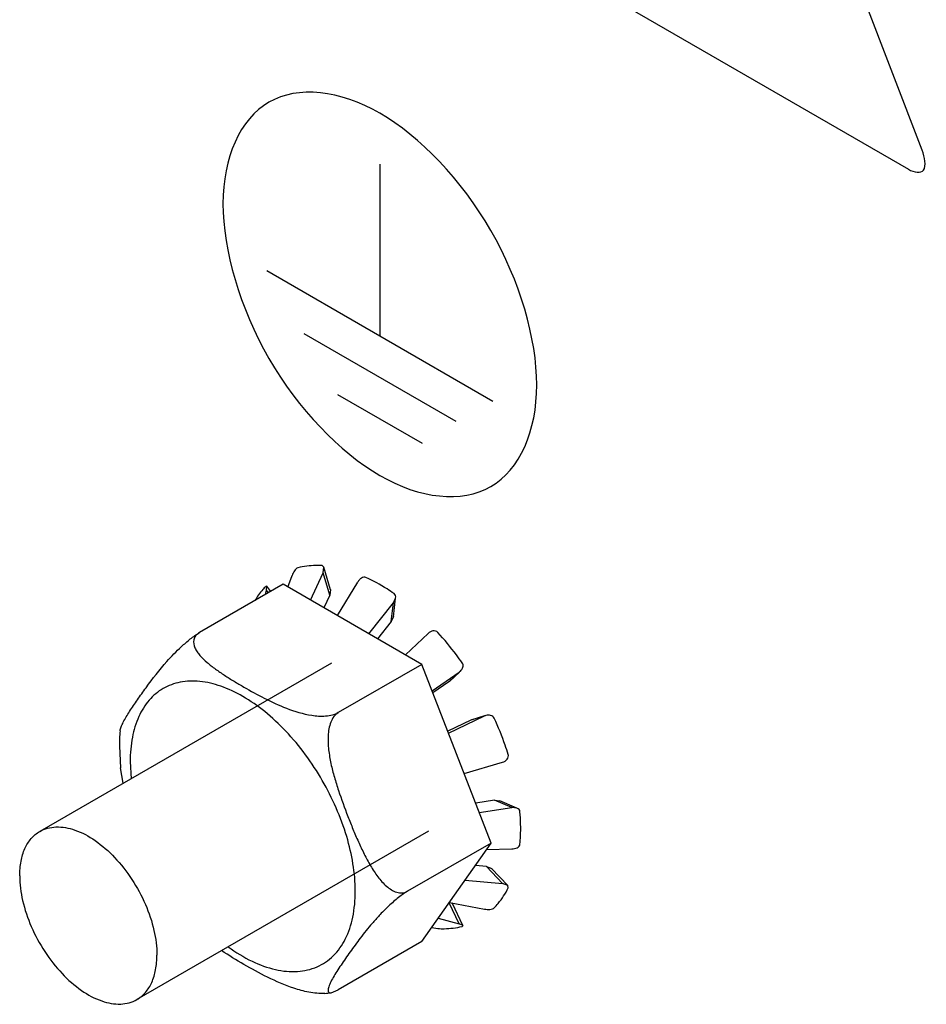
# Model space of a CAD drawing. Header units: inches. Extents: x 0 to 34, y 0 to 22.
# Tile 8 of 127: x 5.225 to 5.409, y 6.304 to 6.504. Entities that reach past the tile are written whole.
import ezdxf

# ---------------------------------------------------------------- set-up
doc = ezdxf.new("R2010")
doc.units = ezdxf.units.IN
doc.header["$LTSCALE"] = 1.87
doc.header["$MEASUREMENT"] = 0
doc.layers.get('0').update_dxf_attribs({"linetype": 'CONTINUOUS'})

msp = doc.modelspace()

# ---------------------------------------------------------------- linework, layer by layer
at = {"color": 40, "linetype": 'CONTINUOUS'}
for p, q in [((5.4078570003, 6.4776478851), (5.3614712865, 6.5987469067)), ((5.3112038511, 6.5279793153), (5.4050973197, 6.4737664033)), ((5.2978797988, 6.4747941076), (5.2978797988, 6.4399605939)), ((5.2749555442, 6.4531967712), (5.3208018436, 6.4267256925)), ((5.2824555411, 6.4404584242), (5.3133018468, 6.4226481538)), ((5.289284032, 6.4281075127), (5.3064755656, 6.4181813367))]:
    msp.add_line(p, q, dxfattribs=at)
at = {"color": 7, "linetype": 'CONTINUOUS'}
for p, q in [((5.286534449, 6.3930423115), (5.2861720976, 6.3933581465)), ((5.2792347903, 6.3890256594), (5.2800553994, 6.3913614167)), ((5.2838160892, 6.3863804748), (5.2863553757, 6.3919237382)), ((5.2863553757, 6.3919237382), (5.286534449, 6.3930423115)), ((5.287708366, 6.3873709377), (5.2863553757, 6.3919237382)), ((5.2878894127, 6.3884828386), (5.2865362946, 6.3930360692)), ((5.2782718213, 6.3895816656), (5.2613040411, 6.379784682)), ((5.3063991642, 6.3733412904), (5.2782718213, 6.3895816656)), ((5.2892856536, 6.3832224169), (5.2933820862, 6.3900406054)), ((5.2746662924, 6.3874998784), (5.2749114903, 6.3883919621)), ((5.2749755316, 6.3892273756), (5.2747378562, 6.3891634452)), ((5.2749114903, 6.3883919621), (5.2749755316, 6.3892273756)), ((5.2752792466, 6.3878537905), (5.2749114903, 6.3883919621)), ((5.2757345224, 6.388116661), (5.2749775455, 6.3892244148)), ((5.287708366, 6.3873709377), (5.2865354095, 6.3848103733)), ((5.2878875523, 6.3884891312), (5.287708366, 6.3873709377)), ((5.2956629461, 6.3795402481), (5.3006566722, 6.3858403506)), ((5.3001951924, 6.3820593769), (5.3006566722, 6.3858403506)), ((5.3006161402, 6.3830098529), (5.3010776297, 6.3867909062)), ((5.3006566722, 6.3858403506), (5.3010780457, 6.3867944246)), ((5.3001951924, 6.3820593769), (5.2974023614, 6.3785359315)), ((5.3006165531, 6.3830133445), (5.3001951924, 6.3820593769)), ((5.3030757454, 6.3752601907), (5.3076833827, 6.3796092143)), ((5.2880743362, 6.3736053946), (5.2289027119, 6.3394404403)), ((5.3063991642, 6.3733412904), (5.2894313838, 6.3635443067)), ((5.3204628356, 6.3370946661), (5.3063991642, 6.3733412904)), ((5.3084773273, 6.3679851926), (5.3139833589, 6.3717718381)), ((5.3118310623, 6.3697758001), (5.3139833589, 6.3717718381)), ((5.3120525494, 6.3699529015), (5.3139974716, 6.3717566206)), ((5.3118310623, 6.3697758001), (5.3086353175, 6.3675780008)), ((5.3163223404, 6.3619966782), (5.3116625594, 6.3597758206)), ((5.3118168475, 6.3593781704), (5.319127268, 6.3628623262)), ((5.319127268, 6.3628623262), (5.3163223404, 6.3619966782)), ((5.319121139, 6.3628821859), (5.3165866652, 6.3621000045)), ((5.2450436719, 6.3567163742), (5.2452865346, 6.3523192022)), ((5.247240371, 6.3536543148), (5.2474311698, 6.3501437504)), ((5.3150031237, 6.3511661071), (5.322764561, 6.3534878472)), ((5.2458138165, 6.3492048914), (5.2452864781, 6.3523192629)), ((5.3211420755, 6.3457783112), (5.3173130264, 6.3452127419)), ((5.3246473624, 6.3442872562), (5.3211420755, 6.3457783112)), ((5.3211420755, 6.3457783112), (5.3221789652, 6.3456662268)), ((5.3256811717, 6.3441764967), (5.3221756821, 6.3456676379)), ((5.3180501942, 6.3433128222), (5.3246473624, 6.3442872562)), ((5.3256843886, 6.3441751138), (5.3246473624, 6.3442872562)), ((5.3077321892, 6.3394942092), (5.2485887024, 6.3053455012)), ((5.3204628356, 6.3370946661), (5.3034950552, 6.3272976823)), ((5.3063991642, 6.317088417), (5.3204628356, 6.3370946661)), ((5.3195518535, 6.3357987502), (5.3246473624, 6.3358875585)), ((5.3194981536, 6.3323094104), (5.3172481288, 6.3325215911)), ((5.322764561, 6.3288611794), (5.3194981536, 6.3323094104)), ((5.3194981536, 6.3323094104), (5.3205561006, 6.3319055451)), ((5.323818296, 6.3284617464), (5.320551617, 6.3319102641)), ((5.3151779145, 6.3295766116), (5.322764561, 6.3288611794)), ((5.3238228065, 6.3284569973), (5.322764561, 6.3288611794)), ((5.3239151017, 6.3279853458), (5.3238228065, 6.3284569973)), ((5.3139833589, 6.3207175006), (5.3119404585, 6.3249711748)), ((5.3119814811, 6.3250295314), (5.319127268, 6.3236869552)), ((5.3124958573, 6.3249330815), (5.3125863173, 6.324837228)), ((5.3147372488, 6.3203585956), (5.3125847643, 6.324840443)), ((5.3097306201, 6.3218275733), (5.3139833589, 6.3207175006)), ((5.3084152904, 6.3199566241), (5.3096344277, 6.3197414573)), ((5.3147388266, 6.3203553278), (5.3139833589, 6.3207175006)), ((5.3145645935, 6.3201815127), (5.3147388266, 6.3203553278)), ((5.3063991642, 6.317088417), (5.2894313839, 6.3072914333)), ((5.2880070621, 6.3067131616), (5.2894313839, 6.3072914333))]:
    msp.add_line(p, q, dxfattribs=at)
for centre, radius, start, end in [((5.3128697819, 6.3733913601), 0.0019654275, 304.5122627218, 312.9998898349), ((5.3107174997, 6.371395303), 0.0019654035, 304.5122298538, 313.0054045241), ((5.3171680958, 6.3602225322), 0.0019654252, 106.9941911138, 115.4876638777), ((5.3199730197, 6.3610881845), 0.0019654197, 106.9891821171, 115.4876194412), ((5.2804558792, 6.3567609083), 0.0354122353, 175.0085912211, 180.0720546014), ((5.2856187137, 6.3271191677), 0.0205453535, 273.0053245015, 276.6733139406)]:
    msp.add_arc(centre, radius, start, end, dxfattribs=at)
at = {"color": 40, "linetype": 'CONTINUOUS'}
for points, knots in [([(5.2978797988, 6.4851261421), (5.2897617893, 6.489813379), (5.2728488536, 6.4917414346), (5.2660602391, 6.4761327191), (5.2660602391, 6.4667600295)], [0, 0, 0, 0, 0.5000234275, 1, 1, 1, 1]), ([(5.3296971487, 6.4300168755), (5.3296971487, 6.43938966), (5.3229079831, 6.4628362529), (5.3059969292, 6.4804394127), (5.2978797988, 6.4851261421)], [0, 0, 0, 0, 0.500006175, 1, 1, 1, 1]), ([(5.4050973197, 6.4737664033), (5.4062181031, 6.473119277), (5.4090006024, 6.472554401), (5.408410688, 6.476203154), (5.4078570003, 6.4776478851)], [0, 0, 0, 0, 0.5000238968, 1, 1, 1, 1]), ([(5.2660602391, 6.4667600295), (5.2660602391, 6.4573860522), (5.2728474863, 6.4339367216), (5.2897616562, 6.4163314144), (5.2978797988, 6.4116441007)], [0, 0, 0, 0, 0.5000068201, 1, 1, 1, 1]), ([(5.2978797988, 6.4116441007), (5.3059970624, 6.4069572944), (5.3229093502, 6.4050332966), (5.3296971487, 6.4206428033), (5.3296971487, 6.4300168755)], [0, 0, 0, 0, 0.499963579, 1, 1, 1, 1])]:
    msp.add_open_spline(points, degree=3, knots=knots, dxfattribs=at)
at = {"color": 7, "linetype": 'CONTINUOUS'}
for points, knots in [([(5.2861720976, 6.3933581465), (5.2857445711, 6.3933823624), (5.2840915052, 6.393419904), (5.2824297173, 6.3932187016), (5.2812419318, 6.3929180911)], [0, 0, 0, 0, 0.2589812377, 1, 1, 1, 1]), ([(5.2812419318, 6.3929180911), (5.2811110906, 6.3928849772), (5.2808494, 6.3926953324), (5.280422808, 6.3921849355), (5.2801745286, 6.3917005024), (5.2800553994, 6.3913614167)], [0, 0, 0, 0, 0.2020823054, 0.4618732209, 1, 1, 1, 1]), ([(5.2950568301, 6.3909770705), (5.2947741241, 6.3911075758), (5.2942018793, 6.3909305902), (5.2937026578, 6.3904926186), (5.2934765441, 6.390197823), (5.2933820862, 6.3900406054)], [0, 0, 0, 0, 0.4601011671, 0.7289835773, 1, 1, 1, 1]), ([(5.3007496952, 6.3876900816), (5.3002822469, 6.3880140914), (5.2984561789, 6.3892279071), (5.29653127, 6.3902964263), (5.2950568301, 6.3909770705)], [0, 0, 0, 0, 0.2593861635, 1, 1, 1, 1]), ([(5.2747378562, 6.3891634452), (5.2745301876, 6.3889499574), (5.2737085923, 6.3880517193), (5.2729973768, 6.3870541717), (5.2725250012, 6.3862658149)], [0, 0, 0, 0, 0.2447502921, 1, 1, 1, 1]), ([(5.3010780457, 6.3867944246), (5.301098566, 6.386963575), (5.3010853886, 6.3873060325), (5.3008811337, 6.3875989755), (5.3007496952, 6.3876900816)], [0, 0, 0, 0, 0.5158398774, 1, 1, 1, 1]), ([(5.2451778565, 6.359841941), (5.2452022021, 6.3601176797), (5.2454010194, 6.3607258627), (5.2458455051, 6.3616577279), (5.246439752, 6.3627006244), (5.2473892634, 6.364221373), (5.2487309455, 6.3662036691), (5.2511701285, 6.3696389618), (5.2540378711, 6.3733366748), (5.2571426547, 6.3765552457), (5.2593819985, 6.3784913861), (5.2606473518, 6.3794055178), (5.2613040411, 6.379784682)], [0, 0, 0, 0, 0.03200622, 0.0727865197, 0.1196292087, 0.1705882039, 0.2801078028, 0.3962890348, 0.6578042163, 0.8202628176, 0.9123227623, 1, 1, 1, 1]), ([(5.2613040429, 6.379784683), (5.2610007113, 6.3796095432), (5.260479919, 6.3791996), (5.2599445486, 6.3780819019), (5.2602143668, 6.3768705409), (5.2608030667, 6.3758685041), (5.2616026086, 6.3748459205), (5.2628465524, 6.3736651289), (5.2645366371, 6.3723569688), (5.2663735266, 6.3711083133), (5.2683024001, 6.369900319), (5.2709779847, 6.3683187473), (5.2744736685, 6.3663916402), (5.2789959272, 6.3642725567), (5.2831996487, 6.3629890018), (5.286402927, 6.3627660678), (5.2882224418, 6.363024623), (5.289066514, 6.3633336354), (5.2894313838, 6.3635443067)], [0, 0, 0, 0, 0.0284780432, 0.0522532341, 0.0970283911, 0.1214124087, 0.1471830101, 0.2021200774, 0.2603903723, 0.3208156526, 0.3826315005, 0.4454070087, 0.573507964, 0.7070126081, 0.8511292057, 0.9279912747, 0.9657444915, 1, 1, 1, 1]), ([(5.3096344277, 6.3798112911), (5.3095165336, 6.3799407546), (5.3091907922, 6.3801300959), (5.3086389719, 6.380136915), (5.3081178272, 6.3799525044), (5.3078169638, 6.3797352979), (5.3076833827, 6.3796092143)], [0, 0, 0, 0, 0.2432868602, 0.4917531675, 0.7447812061, 1, 1, 1, 1]), ([(5.3145645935, 6.3736780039), (5.3141799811, 6.3742194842), (5.3126292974, 6.3763363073), (5.310953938, 6.3783622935), (5.3096344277, 6.3798112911)], [0, 0, 0, 0, 0.2531205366, 1, 1, 1, 1]), ([(5.3142101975, 6.3719539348), (5.3144413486, 6.3721696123), (5.314721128, 6.3725948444), (5.3147741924, 6.3732393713), (5.3146560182, 6.3735492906), (5.3145645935, 6.3736780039)], [0, 0, 0, 0, 0.49952089, 0.7505462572, 1, 1, 1, 1]), ([(5.292888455, 6.3272976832), (5.292888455, 6.3310389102), (5.2914840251, 6.3389311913), (5.2865979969, 6.3500121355), (5.2804917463, 6.3583563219), (5.2747124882, 6.3637649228), (5.270284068, 6.3668695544), (5.2658310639, 6.3689887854), (5.2615000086, 6.3700345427), (5.2574345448, 6.3699313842), (5.2538158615, 6.3686193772), (5.2508700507, 6.3661419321), (5.2487478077, 6.3626728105), (5.2474876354, 6.3584005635), (5.247240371, 6.3552903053), (5.247240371, 6.3536543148)], [0, 0, 0, 0, 0.1381977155, 0.2912907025, 0.4443853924, 0.5162961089, 0.5829427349, 0.6433762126, 0.6974388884, 0.7460643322, 0.7914759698, 0.8368867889, 0.8855101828, 0.9395679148, 1, 1, 1, 1]), ([(5.2894313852, 6.3635443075), (5.2890824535, 6.3633428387), (5.2884552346, 6.362744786), (5.2878592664, 6.3615762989), (5.2875104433, 6.3602493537), (5.2873082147, 6.358377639), (5.2874284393, 6.3559993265), (5.2879176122, 6.3531947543), (5.2886232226, 6.3504482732), (5.2897432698, 6.3468678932), (5.2910302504, 6.3433597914), (5.2924097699, 6.3399045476), (5.2934996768, 6.3373545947), (5.2946686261, 6.3348614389), (5.2959554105, 6.3324628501), (5.2974115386, 6.3302334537), (5.2988464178, 6.3285934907), (5.3001770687, 6.3275812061), (5.3012517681, 6.3270593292), (5.3024139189, 6.3268815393), (5.303168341, 6.3271090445), (5.3034950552, 6.3272976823)], [0, 0, 0, 0, 0.0279593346, 0.0582402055, 0.0900664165, 0.1226672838, 0.1885571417, 0.2544549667, 0.3200000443, 0.385181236, 0.5147189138, 0.5791658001, 0.6433482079, 0.7071206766, 0.7701988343, 0.8320543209, 0.8916882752, 0.9202294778, 0.9475847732, 0.9738210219, 1, 1, 1, 1]), ([(5.3210686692, 6.3624126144), (5.3210029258, 6.3625561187), (5.3207936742, 6.3628133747), (5.3202091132, 6.3630896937), (5.3197010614, 6.3630601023), (5.3193987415, 6.3629678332)], [0, 0, 0, 0, 0.2494526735, 0.5004737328, 1, 1, 1, 1]), ([(5.3239151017, 6.3550764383), (5.3237186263, 6.35569291), (5.3228823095, 6.3581801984), (5.3218920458, 6.3606153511), (5.3210686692, 6.3624126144)], [0, 0, 0, 0, 0.2465870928, 1, 1, 1, 1]), ([(5.322764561, 6.3534878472), (5.3229405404, 6.3535404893), (5.3232790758, 6.3536924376), (5.3236993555, 6.3540515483), (5.3239693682, 6.3545328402), (5.3239682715, 6.3549096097), (5.3239151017, 6.3550764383)], [0, 0, 0, 0, 0.2552168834, 0.5082459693, 0.7567153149, 1, 1, 1, 1]), ([(5.3262957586, 6.3434430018), (5.3262825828, 6.343602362), (5.3261310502, 6.3439256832), (5.3258411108, 6.3441083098), (5.3256843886, 6.3441751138)], [0, 0, 0, 0, 0.4841611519, 1, 1, 1, 1]), ([(5.3262957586, 6.3368696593), (5.3263437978, 6.3373952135), (5.3264902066, 6.3395835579), (5.3264329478, 6.3417837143), (5.3262957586, 6.3434430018)], [0, 0, 0, 0, 0.2406834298, 1, 1, 1, 1]), ([(5.2248262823, 6.3304298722), (5.2248262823, 6.3314276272), (5.2249769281, 6.3333244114), (5.2257460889, 6.3359302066), (5.2270387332, 6.3380449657), (5.2282541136, 6.339065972), (5.2289034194, 6.3394408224)], [0, 0, 0, 0, 0.2898117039, 0.5490465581, 0.7822275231, 1, 1, 1, 1]), ([(5.2289034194, 6.3394408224), (5.229388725, 6.339720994), (5.2304585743, 6.3401654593), (5.2328969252, 6.3405226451), (5.2363391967, 6.3398502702), (5.2403941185, 6.3376257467), (5.2442918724, 6.3341779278), (5.2477299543, 6.329774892), (5.2504378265, 6.3247707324), (5.2521943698, 6.3195762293), (5.252665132, 6.3160385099), (5.252665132, 6.3143560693)], [0, 0, 0, 0, 0.0428776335, 0.0875263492, 0.1869349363, 0.3042535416, 0.4379850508, 0.5823956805, 0.7296147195, 0.8712659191, 1, 1, 1, 1]), ([(5.3246473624, 6.3358875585), (5.3248307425, 6.3358907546), (5.3251990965, 6.3359391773), (5.3258279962, 6.3361525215), (5.3262674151, 6.3365595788), (5.3262957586, 6.3368696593)], [0, 0, 0, 0, 0.2710135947, 0.5398980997, 1, 1, 1, 1]), ([(5.2248262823, 6.3304298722), (5.2248262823, 6.3287474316), (5.2252970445, 6.3252097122), (5.2270535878, 6.3200152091), (5.22976146, 6.3150110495), (5.2331995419, 6.3106080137), (5.2370972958, 6.3071601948), (5.2411522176, 6.3049356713), (5.2445944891, 6.3042632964), (5.24703284, 6.3046204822), (5.2481026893, 6.3050649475), (5.2485879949, 6.305345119)], [0, 0, 0, 0, 0.1287340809, 0.2703852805, 0.4176043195, 0.5620149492, 0.6957464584, 0.8130650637, 0.9124736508, 0.9571223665, 1, 1, 1, 1]), ([(5.3210686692, 6.3239361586), (5.3213483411, 6.3242236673), (5.3224521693, 6.325456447), (5.323351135, 6.3268670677), (5.3239151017, 6.3279853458)], [0, 0, 0, 0, 0.242568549, 1, 1, 1, 1]), ([(5.2671217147, 6.3160409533), (5.2686458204, 6.3149321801), (5.2717001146, 6.3130481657), (5.2764786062, 6.3112731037), (5.2810440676, 6.3107979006), (5.2851955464, 6.3117278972), (5.2886403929, 6.3140797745), (5.2911314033, 6.3176566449), (5.2926033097, 6.3221973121), (5.292888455, 6.325535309), (5.292888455, 6.3272976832)], [0, 0, 0, 0, 0.151324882, 0.2863932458, 0.4060759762, 0.5148816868, 0.6208511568, 0.7331228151, 0.8585004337, 1, 1, 1, 1]), ([(5.3034950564, 6.327297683), (5.3027606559, 6.3268736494), (5.3013665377, 6.3258456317), (5.2994798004, 6.3241746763), (5.2977978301, 6.3224727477), (5.2959329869, 6.3203914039), (5.2943153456, 6.3183705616), (5.2928577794, 6.3164191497), (5.2918569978, 6.3150340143), (5.2909055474, 6.3136803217), (5.2900039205, 6.3123593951), (5.2891671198, 6.3110816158), (5.2884228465, 6.3098676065), (5.2878240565, 6.308757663), (5.2874603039, 6.3079018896), (5.2873502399, 6.3073138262), (5.2873737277, 6.3069581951), (5.2876286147, 6.3066931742), (5.2878763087, 6.3066977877), (5.2880070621, 6.3067131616)], [0, 0, 0, 0, 0.0941197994, 0.1913128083, 0.2796751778, 0.3594955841, 0.5013999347, 0.5667647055, 0.6298248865, 0.6910499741, 0.7504034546, 0.8073101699, 0.8605892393, 0.9083027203, 0.9474947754, 0.9627575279, 0.9748150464, 0.9853881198, 1, 1, 1, 1]), ([(5.319127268, 6.3236869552), (5.3194804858, 6.3236205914), (5.320024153, 6.323593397), (5.3206794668, 6.3237076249), (5.3209745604, 6.3238394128), (5.3210686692, 6.3239361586)], [0, 0, 0, 0, 0.5381189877, 0.7979161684, 1, 1, 1, 1]), ([(5.3096344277, 6.3197414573), (5.3100619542, 6.3197172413), (5.3117150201, 6.3196796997), (5.313376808, 6.3198809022), (5.3145645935, 6.3201815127)], [0, 0, 0, 0, 0.2589812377, 1, 1, 1, 1]), ([(5.2485879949, 6.305345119), (5.2492373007, 6.3057199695), (5.2504526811, 6.3067409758), (5.2517453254, 6.3088557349), (5.2525144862, 6.31146153), (5.252665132, 6.3133583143), (5.252665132, 6.3143560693)], [0, 0, 0, 0, 0.2177724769, 0.4509534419, 0.7101882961, 1, 1, 1, 1]), ([(5.2866961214, 6.3066020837), (5.2856096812, 6.3065447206), (5.2834729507, 6.3067582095), (5.2795557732, 6.3078155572), (5.2751581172, 6.3097652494), (5.2703192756, 6.3124207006), (5.267241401, 6.3142830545), (5.2657749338, 6.3152686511)], [0, 0, 0, 0, 0.142321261, 0.2777623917, 0.5298896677, 0.7688623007, 1, 1, 1, 1])]:
    msp.add_open_spline(points, degree=3, knots=knots, dxfattribs=at)

doc.saveas('drawing.dxf')
